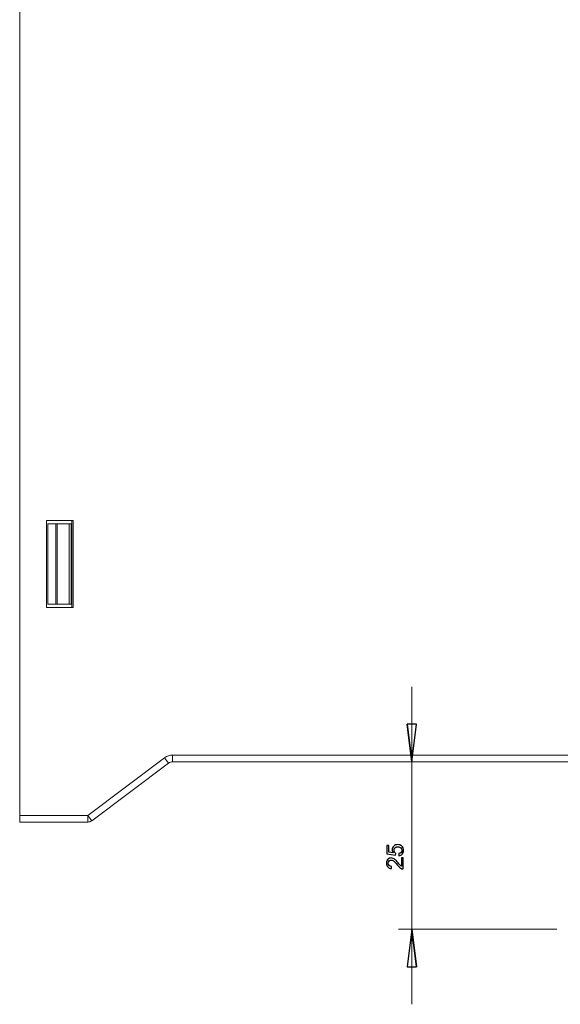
# Model space of a CAD drawing. Header units: millimetres. Extents: x -420 to 420, y -297 to 297.
# Tile 33 of 197: x -107 to -26, y -183 to -35. Entities that reach past the tile are written whole.
import ezdxf

# ---------------------------------------------------------------- set-up
doc = ezdxf.new("R2010")
doc.units = ezdxf.units.MM
doc.header["$MEASUREMENT"] = 0
doc.layers.add('layer 1', color=7, linetype='Continuous')

msp = doc.modelspace()

# ---------------------------------------------------------------- linework, layer by layer
at = {"layer": 'layer 1', "color": 7, "lineweight": 9}
for points in [[(-107.4592, -154.342), (-107.4592, -154.342), (-107.4592, 43.5749), (-107.4592, 43.5749)], [(-103.4405, -110.1372), (-103.4405, -110.1372), (-103.4405, -123.1977), (-103.4405, -123.1977)], [(-99.4219, -110.1372), (-99.4219, -110.1372), (-103.4405, -110.1372), (-103.4405, -110.1372)], [(-103.2396, -122.6954), (-103.2396, -122.6954), (-103.2396, -110.6396), (-103.2396, -110.6396)], [(-102.0424, -110.6396), (-102.0424, -110.6396), (-103.2396, -110.6396), (-103.2396, -110.6396)], [(-102.0424, -122.6954), (-102.0424, -122.6954), (-102.0424, -110.6396), (-102.0424, -110.6396)], [(-102.0424, -110.6396), (-102.0424, -110.6396), (-101.8345, -110.6396), (-101.8345, -110.6396)], [(-101.8345, -110.6396), (-101.8345, -110.6396), (-101.8345, -122.6954), (-101.8345, -122.6954)], [(-100.0179, -110.6396), (-100.0179, -110.6396), (-101.8345, -110.6396), (-101.8345, -110.6396)], [(-100.0179, -122.6954), (-100.0179, -122.6954), (-100.0179, -110.6396), (-100.0179, -110.6396)], [(-100.0179, -110.6396), (-100.0179, -110.6396), (-99.7233, -110.6396), (-99.7233, -110.6396)], [(-99.7233, -110.6396), (-99.7233, -110.6396), (-99.7233, -122.6954), (-99.7233, -122.6954)], [(-99.6226, -110.1372), (-99.6226, -110.1372), (-99.6226, -123.1977), (-99.6226, -123.1977)], [(-99.4219, -123.1977), (-99.4219, -123.1977), (-99.4219, -110.1372), (-99.4219, -110.1372)], [(-103.4405, -123.1977), (-103.4405, -123.1977), (-99.4219, -123.1977), (-99.4219, -123.1977)], [(-102.0424, -122.6954), (-102.0424, -122.6954), (-103.2396, -122.6954), (-103.2396, -122.6954)], [(-101.8345, -122.6954), (-101.8345, -122.6954), (-102.0424, -122.6954), (-102.0424, -122.6954)], [(-100.0179, -122.6954), (-100.0179, -122.6954), (-101.8345, -122.6954), (-101.8345, -122.6954)], [(-99.7233, -122.6954), (-99.7233, -122.6954), (-100.0179, -122.6954), (-100.0179, -122.6954)], [(-48.6581, -146.3048), (-48.6581, -146.3048), (-48.6581, -135.0527), (-48.6581, -135.0527)], [(-97.2452, -154.342), (-97.2452, -154.342), (-85.725, -145.702), (-85.725, -145.702)], [(-84.5194, -145.3001), (-84.9542, -145.3001), (-85.3772, -145.4412), (-85.725, -145.702)], [(-85.725, -145.702), (-85.725, -145.702), (-85.1222, -146.5057), (-85.1222, -146.5057)], [(-84.5194, -145.3001), (-84.5194, -145.3001), (18.89, -145.3001), (18.89, -145.3001)], [(-84.5194, -145.3001), (-84.5194, -145.3001), (-84.5194, -146.3048), (-84.5194, -146.3048)], [(-85.1222, -146.5057), (-85.1222, -146.5057), (-96.6424, -155.1457), (-96.6424, -155.1457)], [(-84.5194, -146.3048), (-84.7369, -146.3048), (-84.9484, -146.3753), (-85.1222, -146.5057)], [(19.0086, -146.3048), (19.0086, -146.3048), (-84.5194, -146.3048), (-84.5194, -146.3048)], [(-26.8806, -146.3048), (-26.8806, -146.3048), (-50.6674, -146.3048), (-50.6674, -146.3048)], [(-48.6581, -171.4211), (-48.6581, -171.4211), (-48.6581, -146.3048), (-48.6581, -146.3048)], [(-107.4592, -154.342), (-107.4592, -154.342), (-97.2452, -154.342), (-97.2452, -154.342)], [(-107.4592, -155.3467), (-107.4592, -155.3467), (-107.4592, -154.342), (-107.4592, -154.342)], [(-97.2452, -154.342), (-97.2452, -154.342), (-97.2452, -155.3467), (-97.2452, -155.3467)], [(-97.2452, -154.342), (-97.2452, -154.342), (-96.6424, -155.1457), (-96.6424, -155.1457)], [(-97.2452, -155.3467), (-97.2452, -155.3467), (-107.4592, -155.3467), (-107.4592, -155.3467)], [(-97.2452, -155.3467), (-97.0279, -155.3467), (-96.8162, -155.2763), (-96.6424, -155.1457)], [(-26.8806, -171.4211), (-26.8806, -171.4211), (-50.6674, -171.4211), (-50.6674, -171.4211)], [(-48.6581, -171.4211), (-48.6581, -171.4211), (-48.6581, -182.6732), (-48.6581, -182.6732)]]:
    msp.add_open_spline(points, degree=3, dxfattribs=at)
at = {"layer": 'layer 1', "color": 7}
for points, knots in [([(-48.6581, -146.3048), (-48.6581, -146.3048), (-49.3614, -140.6787), (-49.3614, -140.6787), (-49.3614, -140.6787), (-49.3614, -140.6787), (-48.6581, -146.3048), (-48.6581, -146.3048)], [0, 0, 0, 0, 0.33333333, 0.33333333, 0.33333333, 0.33333333, 1, 1, 1, 1]), ([(-49.3614, -140.6787), (-49.3614, -140.6787), (-47.9548, -140.6787), (-47.9548, -140.6787), (-47.9548, -140.6787), (-47.9548, -140.6787), (-48.6581, -146.3048), (-48.6581, -146.3048), (-48.6581, -146.3048), (-49.3614, -140.6787), (-49.3614, -140.6787)], [0, 0, 0, 0, 0.33333333, 0.33333333, 0.33333333, 0.33333333, 1, 1, 1, 6.66988819, 6.66988819, 6.66988819, 6.66988819]), ([(-50.5829, -160.3878), (-50.5829, -160.3878), (-50.6074, -160.0658), (-50.6074, -160.0658), (-50.6074, -160.0658), (-50.4505, -160.0419), (-50.3326, -159.9865), (-50.2533, -159.9001), (-50.2533, -159.9001), (-50.1746, -159.8138), (-50.1349, -159.7082), (-50.1349, -159.584), (-50.1349, -159.584), (-50.1349, -159.4341), (-50.1909, -159.3086), (-50.3023, -159.2066), (-50.3023, -159.2066), (-50.4143, -159.1051), (-50.5625, -159.0543), (-50.7468, -159.0543), (-50.7468, -159.0543), (-50.9224, -159.0543), (-51.0606, -159.1027), (-51.1621, -159.2001), (-51.1621, -159.2001), (-51.2636, -159.2976), (-51.3144, -159.4265), (-51.3144, -159.5869), (-51.3144, -159.5869), (-51.3144, -159.6866), (-51.2916, -159.7759), (-51.2461, -159.8552), (-51.2461, -159.8552), (-51.2006, -159.934), (-51.1417, -159.9958), (-51.0694, -160.0413), (-51.0694, -160.0413), (-51.0694, -160.0413), (-51.1114, -160.3318), (-51.1114, -160.3318), (-51.1114, -160.3318), (-51.1114, -160.3318), (-52.3994, -160.0903), (-52.3994, -160.0903), (-52.3994, -160.0903), (-52.3994, -160.0903), (-52.3994, -158.8478), (-52.3994, -158.8478), (-52.3994, -158.8478), (-52.3994, -158.8478), (-52.1054, -158.8478), (-52.1054, -158.8478), (-52.1054, -158.8478), (-52.1054, -158.8478), (-52.1054, -159.8447), (-52.1054, -159.8447), (-52.1054, -159.8447), (-52.1054, -159.8447), (-51.4293, -159.9783), (-51.4293, -159.9783), (-51.4293, -159.9783), (-51.5349, -159.8284), (-51.5874, -159.6709), (-51.5874, -159.5064), (-51.5874, -159.5064), (-51.5874, -159.2882), (-51.5116, -159.1039), (-51.3599, -158.954), (-51.3599, -158.954), (-51.2082, -158.8041), (-51.0134, -158.7288), (-50.7754, -158.7288), (-50.7754, -158.7288), (-50.5485, -158.7288), (-50.3525, -158.7947), (-50.1874, -158.9266), (-50.1874, -158.9266), (-49.9844, -159.087), (-49.8829, -159.3063), (-49.8829, -159.584), (-49.8829, -159.584), (-49.8829, -159.8115), (-49.9471, -159.997), (-50.0748, -160.1411), (-50.0748, -160.1411), (-50.2026, -160.2851), (-50.3717, -160.3674), (-50.5829, -160.3878)], [0, 0, 0, 0, 0.04347826, 0.04347826, 0.04347826, 0.04347826, 0.08695652, 0.08695652, 0.08695652, 0.08695652, 0.13043478, 0.13043478, 0.13043478, 0.13043478, 0.17391304, 0.17391304, 0.17391304, 0.17391304, 0.2173913, 0.2173913, 0.2173913, 0.2173913, 0.26086957, 0.26086957, 0.26086957, 0.26086957, 0.30434783, 0.30434783, 0.30434783, 0.30434783, 0.34782609, 0.34782609, 0.34782609, 0.34782609, 0.39130435, 0.39130435, 0.39130435, 0.39130435, 0.43478261, 0.43478261, 0.43478261, 0.43478261, 0.47826087, 0.47826087, 0.47826087, 0.47826087, 0.52173913, 0.52173913, 0.52173913, 0.52173913, 0.56521739, 0.56521739, 0.56521739, 0.56521739, 0.60869565, 0.60869565, 0.60869565, 0.60869565, 0.65217391, 0.65217391, 0.65217391, 0.65217391, 0.69565217, 0.69565217, 0.69565217, 0.69565217, 0.73913043, 0.73913043, 0.73913043, 0.73913043, 0.7826087, 0.7826087, 0.7826087, 0.7826087, 0.82608696, 0.82608696, 0.82608696, 0.82608696, 0.86956522, 0.86956522, 0.86956522, 0.86956522, 0.91304348, 0.91304348, 0.91304348, 0.91304348, 1, 1, 1, 1]), ([(-50.2189, -160.7209), (-50.2189, -160.7209), (-49.9249, -160.7209), (-49.9249, -160.7209), (-49.9249, -160.7209), (-49.9249, -160.7209), (-49.9249, -162.3799), (-49.9249, -162.3799), (-49.9249, -162.3799), (-49.999, -162.3822), (-50.0701, -162.37), (-50.139, -162.3437), (-50.139, -162.3437), (-50.2516, -162.3012), (-50.363, -162.2329), (-50.4721, -162.139), (-50.4721, -162.139), (-50.5811, -162.0451), (-50.7071, -161.9109), (-50.8501, -161.7365), (-50.8501, -161.7365), (-51.0735, -161.4652), (-51.2502, -161.2809), (-51.3809, -161.1847), (-51.3809, -161.1847), (-51.5116, -161.0878), (-51.6352, -161.0394), (-51.7519, -161.0394), (-51.7519, -161.0394), (-51.8738, -161.0394), (-51.9765, -161.0832), (-52.0605, -161.1707), (-52.0605, -161.1707), (-52.1439, -161.2582), (-52.1859, -161.3725), (-52.1859, -161.5131), (-52.1859, -161.5131), (-52.1859, -161.6618), (-52.1416, -161.7808), (-52.0529, -161.8701), (-52.0529, -161.8701), (-51.9648, -161.9593), (-51.8417, -162.0042), (-51.6854, -162.0054), (-51.6854, -162.0054), (-51.6854, -162.0054), (-51.7169, -162.3204), (-51.7169, -162.3204), (-51.7169, -162.3204), (-51.9526, -162.2988), (-52.1322, -162.2172), (-52.2559, -162.076), (-52.2559, -162.076), (-52.3796, -161.9342), (-52.4414, -161.7447), (-52.4414, -161.5061), (-52.4414, -161.5061), (-52.4414, -161.2657), (-52.3749, -161.075), (-52.2413, -160.935), (-52.2413, -160.935), (-52.1077, -160.7944), (-51.9421, -160.7244), (-51.7449, -160.7244), (-51.7449, -160.7244), (-51.6446, -160.7244), (-51.546, -160.7448), (-51.4491, -160.7862), (-51.4491, -160.7862), (-51.3517, -160.8271), (-51.2496, -160.8953), (-51.1423, -160.9904), (-51.1423, -160.9904), (-51.0356, -161.0861), (-50.888, -161.2442), (-50.7013, -161.4647), (-50.7013, -161.4647), (-50.5461, -161.6496), (-50.4411, -161.7686), (-50.3857, -161.8211), (-50.3857, -161.8211), (-50.3303, -161.8736), (-50.2749, -161.9167), (-50.2189, -161.9512), (-50.2189, -161.9512), (-50.2189, -161.9512), (-50.2189, -160.7209), (-50.2189, -160.7209)], [0, 0, 0, 0, 0.04347826, 0.04347826, 0.04347826, 0.04347826, 0.08695652, 0.08695652, 0.08695652, 0.08695652, 0.13043478, 0.13043478, 0.13043478, 0.13043478, 0.17391304, 0.17391304, 0.17391304, 0.17391304, 0.2173913, 0.2173913, 0.2173913, 0.2173913, 0.26086957, 0.26086957, 0.26086957, 0.26086957, 0.30434783, 0.30434783, 0.30434783, 0.30434783, 0.34782609, 0.34782609, 0.34782609, 0.34782609, 0.39130435, 0.39130435, 0.39130435, 0.39130435, 0.43478261, 0.43478261, 0.43478261, 0.43478261, 0.47826087, 0.47826087, 0.47826087, 0.47826087, 0.52173913, 0.52173913, 0.52173913, 0.52173913, 0.56521739, 0.56521739, 0.56521739, 0.56521739, 0.60869565, 0.60869565, 0.60869565, 0.60869565, 0.65217391, 0.65217391, 0.65217391, 0.65217391, 0.69565217, 0.69565217, 0.69565217, 0.69565217, 0.73913043, 0.73913043, 0.73913043, 0.73913043, 0.7826087, 0.7826087, 0.7826087, 0.7826087, 0.82608696, 0.82608696, 0.82608696, 0.82608696, 0.86956522, 0.86956522, 0.86956522, 0.86956522, 0.91304348, 0.91304348, 0.91304348, 0.91304348, 1, 1, 1, 1]), ([(-47.9548, -177.0472), (-47.9548, -177.0472), (-49.3614, -177.0472), (-49.3614, -177.0472), (-49.3614, -177.0472), (-49.3614, -177.0472), (-48.6581, -171.4211), (-48.6581, -171.4211), (-48.6581, -171.4211), (-47.9548, -177.0472), (-47.9548, -177.0472)], [0, 0, 0, 0, 0.33333333, 0.33333333, 0.33333333, 0.33333333, 1, 1, 1, 6.66988819, 6.66988819, 6.66988819, 6.66988819]), ([(-48.6581, -171.4211), (-48.6581, -171.4211), (-47.9548, -177.0472), (-47.9548, -177.0472), (-47.9548, -177.0472), (-47.9548, -177.0472), (-48.6581, -171.4211), (-48.6581, -171.4211)], [0, 0, 0, 0, 0.33333333, 0.33333333, 0.33333333, 0.33333333, 1, 1, 1, 1])]:
    msp.add_open_spline(points, degree=3, knots=knots, dxfattribs=at)
at = {"layer": 'layer 1', "color": 7, "lineweight": 9}
for points, knots in [([(-48.6581, -146.3048), (-48.6581, -146.3048), (-49.3614, -140.6787), (-49.3614, -140.6787), (-49.3614, -140.6787), (-48.6581, -146.3048), (-48.6581, -146.3048)], [0, 0, 0, 0, 1, 1, 1, 6.66988819, 6.66988819, 6.66988819, 6.66988819]), ([(-49.3614, -140.6787), (-49.3614, -140.6787), (-47.9548, -140.6787), (-47.9548, -140.6787), (-47.9548, -140.6787), (-47.9548, -140.6787), (-48.6581, -146.3048), (-48.6581, -146.3048)], [0, 0, 0, 0, 0.33333333, 0.33333333, 0.33333333, 0.33333333, 1, 1, 1, 1]), ([(-50.5829, -160.3878), (-50.5829, -160.3878), (-50.6074, -160.0658), (-50.6074, -160.0658), (-50.6074, -160.0658), (-50.4505, -160.0419), (-50.3326, -159.9865), (-50.2533, -159.9001), (-50.2533, -159.9001), (-50.1746, -159.8138), (-50.1349, -159.7082), (-50.1349, -159.584), (-50.1349, -159.584), (-50.1349, -159.4341), (-50.1909, -159.3086), (-50.3023, -159.2066), (-50.3023, -159.2066), (-50.4143, -159.1051), (-50.5625, -159.0543), (-50.7468, -159.0543), (-50.7468, -159.0543), (-50.9224, -159.0543), (-51.0606, -159.1027), (-51.1621, -159.2001), (-51.1621, -159.2001), (-51.2636, -159.2976), (-51.3144, -159.4265), (-51.3144, -159.5869), (-51.3144, -159.5869), (-51.3144, -159.6866), (-51.2916, -159.7759), (-51.2461, -159.8552), (-51.2461, -159.8552), (-51.2006, -159.934), (-51.1417, -159.9958), (-51.0694, -160.0413), (-51.0694, -160.0413), (-51.0694, -160.0413), (-51.1114, -160.3318), (-51.1114, -160.3318), (-51.1114, -160.3318), (-51.1114, -160.3318), (-52.3994, -160.0903), (-52.3994, -160.0903), (-52.3994, -160.0903), (-52.3994, -160.0903), (-52.3994, -158.8478), (-52.3994, -158.8478), (-52.3994, -158.8478), (-52.3994, -158.8478), (-52.1054, -158.8478), (-52.1054, -158.8478), (-52.1054, -158.8478), (-52.1054, -158.8478), (-52.1054, -159.8447), (-52.1054, -159.8447), (-52.1054, -159.8447), (-52.1054, -159.8447), (-51.4293, -159.9783), (-51.4293, -159.9783), (-51.4293, -159.9783), (-51.5349, -159.8284), (-51.5874, -159.6709), (-51.5874, -159.5064), (-51.5874, -159.5064), (-51.5874, -159.2882), (-51.5116, -159.1039), (-51.3599, -158.954), (-51.3599, -158.954), (-51.2082, -158.8041), (-51.0134, -158.7288), (-50.7754, -158.7288), (-50.7754, -158.7288), (-50.5485, -158.7288), (-50.3525, -158.7947), (-50.1874, -158.9266), (-50.1874, -158.9266), (-49.9844, -159.087), (-49.8829, -159.3063), (-49.8829, -159.584), (-49.8829, -159.584), (-49.8829, -159.8115), (-49.9471, -159.997), (-50.0748, -160.1411), (-50.0748, -160.1411), (-50.2026, -160.2851), (-50.3717, -160.3674), (-50.5829, -160.3878)], [0, 0, 0, 0, 0.04347826, 0.04347826, 0.04347826, 0.04347826, 0.08695652, 0.08695652, 0.08695652, 0.08695652, 0.13043478, 0.13043478, 0.13043478, 0.13043478, 0.17391304, 0.17391304, 0.17391304, 0.17391304, 0.2173913, 0.2173913, 0.2173913, 0.2173913, 0.26086957, 0.26086957, 0.26086957, 0.26086957, 0.30434783, 0.30434783, 0.30434783, 0.30434783, 0.34782609, 0.34782609, 0.34782609, 0.34782609, 0.39130435, 0.39130435, 0.39130435, 0.39130435, 0.43478261, 0.43478261, 0.43478261, 0.43478261, 0.47826087, 0.47826087, 0.47826087, 0.47826087, 0.52173913, 0.52173913, 0.52173913, 0.52173913, 0.56521739, 0.56521739, 0.56521739, 0.56521739, 0.60869565, 0.60869565, 0.60869565, 0.60869565, 0.65217391, 0.65217391, 0.65217391, 0.65217391, 0.69565217, 0.69565217, 0.69565217, 0.69565217, 0.73913043, 0.73913043, 0.73913043, 0.73913043, 0.7826087, 0.7826087, 0.7826087, 0.7826087, 0.82608696, 0.82608696, 0.82608696, 0.82608696, 0.86956522, 0.86956522, 0.86956522, 0.86956522, 0.91304348, 0.91304348, 0.91304348, 0.91304348, 1, 1, 1, 1]), ([(-50.2189, -160.7209), (-50.2189, -160.7209), (-49.9249, -160.7209), (-49.9249, -160.7209), (-49.9249, -160.7209), (-49.9249, -160.7209), (-49.9249, -162.3799), (-49.9249, -162.3799), (-49.9249, -162.3799), (-49.999, -162.3822), (-50.0701, -162.37), (-50.139, -162.3437), (-50.139, -162.3437), (-50.2516, -162.3012), (-50.363, -162.2329), (-50.4721, -162.139), (-50.4721, -162.139), (-50.5811, -162.0451), (-50.7071, -161.9109), (-50.8501, -161.7365), (-50.8501, -161.7365), (-51.0735, -161.4652), (-51.2502, -161.2809), (-51.3809, -161.1847), (-51.3809, -161.1847), (-51.5116, -161.0878), (-51.6352, -161.0394), (-51.7519, -161.0394), (-51.7519, -161.0394), (-51.8738, -161.0394), (-51.9765, -161.0832), (-52.0605, -161.1707), (-52.0605, -161.1707), (-52.1439, -161.2582), (-52.1859, -161.3725), (-52.1859, -161.5131), (-52.1859, -161.5131), (-52.1859, -161.6618), (-52.1416, -161.7808), (-52.0529, -161.8701), (-52.0529, -161.8701), (-51.9648, -161.9593), (-51.8417, -162.0042), (-51.6854, -162.0054), (-51.6854, -162.0054), (-51.6854, -162.0054), (-51.7169, -162.3204), (-51.7169, -162.3204), (-51.7169, -162.3204), (-51.9526, -162.2988), (-52.1322, -162.2172), (-52.2559, -162.076), (-52.2559, -162.076), (-52.3796, -161.9342), (-52.4414, -161.7447), (-52.4414, -161.5061), (-52.4414, -161.5061), (-52.4414, -161.2657), (-52.3749, -161.075), (-52.2413, -160.935), (-52.2413, -160.935), (-52.1077, -160.7944), (-51.9421, -160.7244), (-51.7449, -160.7244), (-51.7449, -160.7244), (-51.6446, -160.7244), (-51.546, -160.7448), (-51.4491, -160.7862), (-51.4491, -160.7862), (-51.3517, -160.8271), (-51.2496, -160.8953), (-51.1423, -160.9904), (-51.1423, -160.9904), (-51.0356, -161.0861), (-50.888, -161.2442), (-50.7013, -161.4647), (-50.7013, -161.4647), (-50.5461, -161.6496), (-50.4411, -161.7686), (-50.3857, -161.8211), (-50.3857, -161.8211), (-50.3303, -161.8736), (-50.2749, -161.9167), (-50.2189, -161.9512), (-50.2189, -161.9512), (-50.2189, -161.9512), (-50.2189, -160.7209), (-50.2189, -160.7209)], [0, 0, 0, 0, 0.04347826, 0.04347826, 0.04347826, 0.04347826, 0.08695652, 0.08695652, 0.08695652, 0.08695652, 0.13043478, 0.13043478, 0.13043478, 0.13043478, 0.17391304, 0.17391304, 0.17391304, 0.17391304, 0.2173913, 0.2173913, 0.2173913, 0.2173913, 0.26086957, 0.26086957, 0.26086957, 0.26086957, 0.30434783, 0.30434783, 0.30434783, 0.30434783, 0.34782609, 0.34782609, 0.34782609, 0.34782609, 0.39130435, 0.39130435, 0.39130435, 0.39130435, 0.43478261, 0.43478261, 0.43478261, 0.43478261, 0.47826087, 0.47826087, 0.47826087, 0.47826087, 0.52173913, 0.52173913, 0.52173913, 0.52173913, 0.56521739, 0.56521739, 0.56521739, 0.56521739, 0.60869565, 0.60869565, 0.60869565, 0.60869565, 0.65217391, 0.65217391, 0.65217391, 0.65217391, 0.69565217, 0.69565217, 0.69565217, 0.69565217, 0.73913043, 0.73913043, 0.73913043, 0.73913043, 0.7826087, 0.7826087, 0.7826087, 0.7826087, 0.82608696, 0.82608696, 0.82608696, 0.82608696, 0.86956522, 0.86956522, 0.86956522, 0.86956522, 0.91304348, 0.91304348, 0.91304348, 0.91304348, 1, 1, 1, 1]), ([(-47.9548, -177.0472), (-47.9548, -177.0472), (-49.3614, -177.0472), (-49.3614, -177.0472), (-49.3614, -177.0472), (-49.3614, -177.0472), (-48.6581, -171.4211), (-48.6581, -171.4211)], [0, 0, 0, 0, 0.33333333, 0.33333333, 0.33333333, 0.33333333, 1, 1, 1, 1]), ([(-48.6581, -171.4211), (-48.6581, -171.4211), (-47.9548, -177.0472), (-47.9548, -177.0472), (-47.9548, -177.0472), (-48.6581, -171.4211), (-48.6581, -171.4211)], [0, 0, 0, 0, 1, 1, 1, 6.66988819, 6.66988819, 6.66988819, 6.66988819])]:
    msp.add_open_spline(points, degree=3, knots=knots, dxfattribs=at)

doc.saveas('drawing.dxf')
